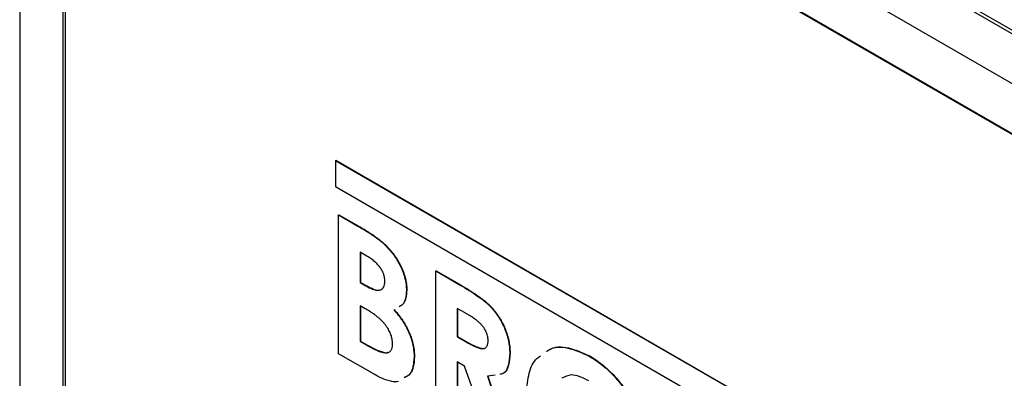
# Model space of a CAD drawing. Header units: inches. Extents: x 6.9 to 25.2, y 3.5 to 16.9.
# Tile 30 of 33: x 21.883 to 22.848, y 12.104 to 12.455. Entities that reach past the tile are written whole.
import ezdxf

# ---------------------------------------------------------------- set-up
doc = ezdxf.new("R2010")
doc.units = ezdxf.units.IN
doc.header["$LTSCALE"] = 2
doc.header["$MEASUREMENT"] = 0

msp = doc.modelspace()

# ---------------------------------------------------------------- linework, layer by layer
at = {"color": 7, "linetype": 'Continuous', "lineweight": 25}
for p, q in [((22.1779, 12.8328), (23.68865, 11.96067)), ((22.18571, 12.83164), (23.68907, 11.96377)), ((23.98351, 11.74146), (22.11463, 12.82035)), ((23.98351, 11.69247), (22.11604, 12.77054)), ((22.11816, 12.7685), (23.99129, 11.68717)), ((21.8827, 12.68641), (21.8827, 9.68808)), ((21.92512, 12.66029), (21.92512, 9.88323)), ((21.92725, 12.65825), (21.92725, 9.88364)), ((22.19206, 12.31716), (22.19241, 12.31737)), ((23.67698, 11.45993), (22.19206, 12.31716)), ((22.19206, 12.31716), (22.19206, 12.29185)), ((23.67734, 11.46014), (22.19241, 12.31737)), ((22.19206, 12.29185), (23.67698, 11.43462)), ((22.19524, 12.2641), (22.1956, 12.26431)), ((22.19524, 12.12801), (22.19524, 12.2641)), ((22.19524, 12.2641), (22.21413, 12.2532)), ((22.1956, 12.26431), (22.21448, 12.2534)), ((22.21413, 12.2532), (22.21448, 12.2534)), ((22.23816, 12.2369), (22.23851, 12.2371)), ((22.22303, 12.22363), (22.21639, 12.22746)), ((22.21639, 12.22746), (22.21639, 12.1978)), ((22.21675, 12.22726), (22.21675, 12.19801)), ((22.29043, 12.20915), (22.29078, 12.20936)), ((22.29043, 12.20915), (22.31508, 12.19492)), ((22.29043, 12.07306), (22.29043, 12.20915)), ((22.29078, 12.20936), (22.31543, 12.19513)), ((22.21639, 12.1978), (22.21675, 12.19801)), ((22.21675, 12.19801), (22.22237, 12.19476)), ((22.21639, 12.1978), (22.22201, 12.19456)), ((22.22201, 12.19456), (22.22237, 12.19476)), ((22.26172, 12.19023), (22.26208, 12.19043)), ((22.31508, 12.19492), (22.31543, 12.19513)), ((22.22145, 12.17221), (22.21639, 12.17512)), ((22.21639, 12.17512), (22.21639, 12.14023)), ((22.21675, 12.17492), (22.21675, 12.14043)), ((22.31878, 12.16836), (22.31158, 12.17251)), ((22.31158, 12.17251), (22.31158, 12.1446)), ((22.31194, 12.17231), (22.31194, 12.1448)), ((22.21639, 12.14023), (22.21675, 12.14043)), ((22.21639, 12.14023), (22.22249, 12.13671)), ((22.21675, 12.14043), (22.22284, 12.13691)), ((22.31158, 12.1446), (22.31194, 12.1448)), ((22.31158, 12.1446), (22.31982, 12.13984)), ((22.31194, 12.1448), (22.32017, 12.14005)), ((22.31982, 12.13984), (22.32017, 12.14005)), ((22.22249, 12.13671), (22.22284, 12.13691)), ((22.22839, 12.10888), (22.19524, 12.12801)), ((22.26928, 12.12467), (22.26963, 12.12487)), ((22.36295, 12.12863), (22.36331, 12.12883)), ((22.441, 12.12572), (22.44135, 12.12592)), ((22.31876, 12.11603), (22.31158, 12.12017)), ((22.31158, 12.12017), (22.31158, 12.06085)), ((22.31194, 12.11997), (22.31194, 12.06105)), ((22.34473, 12.04172), (22.31876, 12.11603)), ((22.34865, 12.10718), (22.34104, 12.10594)), ((22.34104, 12.10594), (22.36824, 12.02814)), ((22.3414, 12.10615), (22.36859, 12.02835))]:
    msp.add_line(p, q, dxfattribs=at)
for points, knots in [([(22.21413, 12.2532), (22.21545, 12.25244), (22.21801, 12.25096), (22.2217, 12.24868), (22.22512, 12.24651), (22.22827, 12.24448), (22.23114, 12.24245), (22.23373, 12.24056), (22.23605, 12.23874), (22.23749, 12.23749), (22.23816, 12.2369)], [0, 0, 0, 0, 0.163996, 0.317329, 0.45806, 0.589158, 0.707952, 0.816322, 0.913585, 1, 1, 1, 1]), ([(22.21448, 12.2534), (22.2158, 12.25264), (22.21836, 12.25116), (22.22205, 12.24888), (22.22548, 12.24671), (22.22862, 12.24468), (22.23149, 12.24265), (22.23408, 12.24076), (22.2364, 12.23895), (22.23784, 12.23769), (22.23851, 12.2371)], [0, 0, 0, 0, 0.163996, 0.317329, 0.45806, 0.589158, 0.707952, 0.816322, 0.913585, 1, 1, 1, 1]), ([(22.23816, 12.2369), (22.23905, 12.2361), (22.24079, 12.23455), (22.24328, 12.23199), (22.24564, 12.22938), (22.24787, 12.22667), (22.24995, 12.22386), (22.2519, 12.22095), (22.25372, 12.21795), (22.25537, 12.21486), (22.25686, 12.21174), (22.25816, 12.20861), (22.25927, 12.20549), (22.26018, 12.20239), (22.26086, 12.19932), (22.26135, 12.19626), (22.26168, 12.1932), (22.26171, 12.19123), (22.26172, 12.19023)], [0, 0, 0, 0, 0.068739, 0.134888, 0.19969, 0.262933, 0.325307, 0.386909, 0.44897, 0.510671, 0.572016, 0.632612, 0.692909, 0.752599, 0.812767, 0.873499, 0.935786, 1, 1, 1, 1]), ([(22.23851, 12.2371), (22.2394, 12.23631), (22.24114, 12.23475), (22.24363, 12.23219), (22.24599, 12.22958), (22.24823, 12.22688), (22.25031, 12.22406), (22.25226, 12.22115), (22.25407, 12.21815), (22.25572, 12.21506), (22.25721, 12.21195), (22.25851, 12.20881), (22.25963, 12.20569), (22.26053, 12.20259), (22.26121, 12.19952), (22.26171, 12.19646), (22.26203, 12.1934), (22.26206, 12.19143), (22.26208, 12.19043)], [0, 0, 0, 0, 0.068739, 0.134888, 0.19969, 0.262933, 0.325307, 0.386909, 0.44897, 0.510671, 0.572016, 0.632612, 0.692909, 0.752599, 0.812767, 0.873499, 0.935786, 1, 1, 1, 1]), ([(22.24057, 12.19917), (22.24053, 12.20025), (22.24045, 12.20233), (22.23957, 12.2057), (22.2382, 12.20903), (22.23658, 12.21169), (22.23506, 12.21376), (22.23376, 12.21529), (22.23233, 12.21682), (22.23073, 12.21822), (22.22901, 12.21968), (22.22714, 12.22103), (22.22513, 12.2224), (22.22374, 12.22321), (22.22303, 12.22363)], [0, 0, 0, 0, 0.11234, 0.217204, 0.320799, 0.429476, 0.486923, 0.547386, 0.610594, 0.678316, 0.750988, 0.828551, 0.911488, 1, 1, 1, 1]), ([(22.22201, 12.19456), (22.22278, 12.19413), (22.22425, 12.19329), (22.22638, 12.19225), (22.22836, 12.19144), (22.23018, 12.19084), (22.23187, 12.19044), (22.2334, 12.19026), (22.23477, 12.19031), (22.23637, 12.19065), (22.23806, 12.19154), (22.23955, 12.19337), (22.24042, 12.19595), (22.24052, 12.19807), (22.24057, 12.19917)], [0, 0, 0, 0, 0.088776, 0.171377, 0.248114, 0.321161, 0.388033, 0.452091, 0.512268, 0.568866, 0.676936, 0.781012, 0.886918, 1, 1, 1, 1]), ([(22.22237, 12.19476), (22.22472, 12.19357), (22.22941, 12.19119), (22.23468, 12.18955), (22.23626, 12.19083), (22.2363, 12.19087)], [0, 0, 0, 0, 0.493825, 0.984783, 1, 1, 1, 1]), ([(22.26172, 12.19023), (22.26153, 12.18746), (22.26115, 12.18193), (22.25864, 12.17612), (22.25567, 12.17469), (22.25456, 12.17415)], [0, 0, 0, 0, 0.384874, 0.769574, 1, 1, 1, 1]), ([(22.26208, 12.19043), (22.26188, 12.18767), (22.2615, 12.18213), (22.25899, 12.17632), (22.25603, 12.17489), (22.25492, 12.17436)], [0, 0, 0, 0, 0.384874, 0.769574, 1, 1, 1, 1]), ([(22.31508, 12.19492), (22.3167, 12.19398), (22.31984, 12.19215), (22.32436, 12.18934), (22.32851, 12.18667), (22.33229, 12.18404), (22.33572, 12.18153), (22.33879, 12.17908), (22.34149, 12.17676), (22.34386, 12.17443), (22.346, 12.17212), (22.34799, 12.16973), (22.3499, 12.16725), (22.35165, 12.16464), (22.35336, 12.16197), (22.35493, 12.15917), (22.3564, 12.15627), (22.35774, 12.15329), (22.35897, 12.15025), (22.36003, 12.14718), (22.36093, 12.14409), (22.36169, 12.141), (22.36226, 12.1379), (22.36264, 12.13481), (22.36293, 12.13168), (22.36294, 12.12966), (22.36295, 12.12863)], [0, 0, 0, 0, 0.07287, 0.14015, 0.202226, 0.258829, 0.310354, 0.356955, 0.398363, 0.434877, 0.469082, 0.502627, 0.536024, 0.569399, 0.60258, 0.636436, 0.67069, 0.705555, 0.740932, 0.776353, 0.811718, 0.848008, 0.884551, 0.921994, 0.960208, 1, 1, 1, 1]), ([(22.31543, 12.19513), (22.31706, 12.19418), (22.32019, 12.19236), (22.32471, 12.18955), (22.32886, 12.18687), (22.33265, 12.18424), (22.33608, 12.18174), (22.33914, 12.17929), (22.34185, 12.17696), (22.34422, 12.17464), (22.34636, 12.17232), (22.34835, 12.16993), (22.35025, 12.16746), (22.352, 12.16484), (22.35371, 12.16217), (22.35528, 12.15938), (22.35675, 12.15648), (22.35809, 12.15349), (22.35932, 12.15045), (22.36038, 12.14738), (22.36129, 12.1443), (22.36204, 12.14121), (22.36261, 12.1381), (22.363, 12.13502), (22.36328, 12.13189), (22.3633, 12.12986), (22.36331, 12.12883)], [0, 0, 0, 0, 0.07287, 0.14015, 0.202226, 0.258829, 0.310354, 0.356955, 0.398363, 0.434877, 0.469082, 0.502627, 0.536024, 0.569399, 0.60258, 0.636436, 0.67069, 0.705555, 0.740932, 0.776353, 0.811718, 0.848008, 0.884551, 0.921994, 0.960208, 1, 1, 1, 1]), ([(22.24812, 12.13783), (22.24811, 12.13856), (22.24807, 12.13998), (22.24779, 12.14219), (22.24728, 12.1444), (22.24663, 12.1466), (22.24574, 12.1488), (22.24467, 12.151), (22.24338, 12.15317), (22.24193, 12.15538), (22.24024, 12.15755), (22.2383, 12.15967), (22.23612, 12.16181), (22.23368, 12.16391), (22.23098, 12.16605), (22.22802, 12.16811), (22.22482, 12.17022), (22.2226, 12.17153), (22.22145, 12.17221)], [0, 0, 0, 0, 0.052811, 0.102862, 0.151654, 0.199519, 0.247724, 0.296209, 0.346725, 0.398963, 0.45473, 0.514183, 0.579215, 0.650139, 0.72753, 0.811507, 0.902504, 1, 1, 1, 1]), ([(22.24949, 12.17106), (22.25032, 12.17009), (22.25195, 12.16819), (22.25427, 12.16528), (22.25641, 12.16236), (22.25838, 12.15948), (22.26018, 12.15658), (22.26179, 12.1537), (22.26325, 12.15083), (22.26453, 12.14795), (22.26564, 12.14507), (22.26661, 12.14219), (22.26745, 12.13929), (22.26813, 12.13637), (22.26865, 12.13344), (22.26899, 12.13053), (22.26925, 12.12757), (22.26927, 12.12564), (22.26928, 12.12467)], [0, 0, 0, 0, 0.072784, 0.142709, 0.20947, 0.274688, 0.336441, 0.397676, 0.456563, 0.514816, 0.572851, 0.630799, 0.688952, 0.748769, 0.809245, 0.870729, 0.934272, 1, 1, 1, 1]), ([(22.24985, 12.17127), (22.25068, 12.1703), (22.25231, 12.1684), (22.25462, 12.16548), (22.25676, 12.16257), (22.25873, 12.15968), (22.26053, 12.15679), (22.26215, 12.15391), (22.26361, 12.15103), (22.26489, 12.14816), (22.26599, 12.14528), (22.26696, 12.14239), (22.2678, 12.13949), (22.26848, 12.13657), (22.269, 12.13365), (22.26934, 12.13073), (22.2696, 12.12777), (22.26962, 12.12585), (22.26963, 12.12487)], [0, 0, 0, 0, 0.072784, 0.142709, 0.20947, 0.274688, 0.336441, 0.397676, 0.456563, 0.514816, 0.572851, 0.630799, 0.688952, 0.748769, 0.809245, 0.870729, 0.934272, 1, 1, 1, 1]), ([(22.3418, 12.14117), (22.34178, 12.1419), (22.34173, 12.14333), (22.34125, 12.14565), (22.34052, 12.14796), (22.3395, 12.15029), (22.33821, 12.15254), (22.33674, 12.15473), (22.33503, 12.15676), (22.33347, 12.1584), (22.33204, 12.15964), (22.33075, 12.16069), (22.32926, 12.16178), (22.32756, 12.16295), (22.32566, 12.16421), (22.32355, 12.16554), (22.32124, 12.16692), (22.31962, 12.16786), (22.31878, 12.16836)], [0, 0, 0, 0, 0.063759, 0.124463, 0.185338, 0.246721, 0.309327, 0.372427, 0.437618, 0.505913, 0.54417, 0.58852, 0.640531, 0.697946, 0.763309, 0.835005, 0.913887, 1, 1, 1, 1]), ([(22.31982, 12.13984), (22.32083, 12.13927), (22.32276, 12.13818), (22.32553, 12.1367), (22.32805, 12.13553), (22.33033, 12.13457), (22.33237, 12.1338), (22.33416, 12.13335), (22.33573, 12.13307), (22.33706, 12.13308), (22.3382, 12.13331), (22.33918, 12.13376), (22.33999, 12.13446), (22.34065, 12.13536), (22.34117, 12.1365), (22.34155, 12.13783), (22.34176, 12.13941), (22.34179, 12.14056), (22.3418, 12.14117)], [0, 0, 0, 0, 0.10554, 0.202086, 0.290685, 0.370553, 0.44267, 0.507675, 0.565573, 0.616455, 0.663331, 0.708862, 0.753412, 0.798515, 0.845064, 0.893873, 0.944708, 1, 1, 1, 1]), ([(22.32017, 12.14005), (22.3249, 12.13751), (22.33081, 12.13434), (22.33693, 12.13295), (22.33792, 12.13348), (22.33806, 12.13356)], [0, 0, 0, 0, 0.775259, 0.969211, 1, 1, 1, 1]), ([(22.22249, 12.13671), (22.22369, 12.13602), (22.226, 12.1347), (22.22932, 12.13297), (22.23234, 12.13157), (22.23505, 12.1304), (22.23744, 12.12965), (22.23954, 12.12908), (22.24133, 12.12888), (22.24284, 12.12898), (22.2441, 12.12935), (22.24519, 12.12991), (22.24609, 12.13072), (22.24682, 12.13173), (22.24744, 12.13291), (22.24781, 12.13437), (22.2481, 12.13599), (22.24812, 12.13721), (22.24812, 12.13783)], [0, 0, 0, 0, 0.109605, 0.210729, 0.302106, 0.385275, 0.459318, 0.524848, 0.583642, 0.634641, 0.681202, 0.726798, 0.770652, 0.814017, 0.857946, 0.903306, 0.950528, 1, 1, 1, 1]), ([(22.22284, 12.13691), (22.22831, 12.13392), (22.23515, 12.13019), (22.24227, 12.12879), (22.24358, 12.12946), (22.24388, 12.12961)], [0, 0, 0, 0, 0.753902, 0.942499, 1, 1, 1, 1]), ([(22.39899, 12.13007), (22.39986, 12.13075), (22.40534, 12.13499), (22.41989, 12.13523), (22.43396, 12.12889), (22.441, 12.12572)], [0, 0, 0, 0, 0.086922, 0.543555, 1, 1, 1, 1]), ([(22.39934, 12.13027), (22.40022, 12.13095), (22.4057, 12.13519), (22.42024, 12.13544), (22.43432, 12.12909), (22.44135, 12.12592)], [0, 0, 0, 0, 0.086922, 0.543555, 1, 1, 1, 1]), ([(22.26928, 12.12467), (22.26872, 12.11826), (22.26789, 12.10868), (22.26165, 12.10561), (22.25959, 12.1046)], [0, 0, 0, 0, 0.668805, 1, 1, 1, 1]), ([(22.26963, 12.12487), (22.26908, 12.11846), (22.26825, 12.10888), (22.26201, 12.10582), (22.25994, 12.1048)], [0, 0, 0, 0, 0.668805, 1, 1, 1, 1]), ([(22.36295, 12.12863), (22.36264, 12.12452), (22.36201, 12.11631), (22.35835, 12.10835), (22.35411, 12.108), (22.35315, 12.10792)], [0, 0, 0, 0, 0.4373513, 0.8733746, 1, 1, 1, 1]), ([(22.36331, 12.12883), (22.36295, 12.12479), (22.36225, 12.11671), (22.35941, 12.10908), (22.35623, 12.10856), (22.35622, 12.10856)], [0, 0, 0, 0, 0.499702, 0.997886, 1, 1, 1, 1]), ([(22.37957, 12.0897), (22.3801, 12.09631), (22.38114, 12.10954), (22.38661, 12.12166), (22.39194, 12.1251), (22.39313, 12.12587)], [0, 0, 0, 0, 0.437174, 0.874185, 1, 1, 1, 1]), ([(22.441, 12.12572), (22.44305, 12.12447), (22.44709, 12.12202), (22.45304, 12.11757), (22.45878, 12.11262), (22.46429, 12.10716), (22.46957, 12.10112), (22.47465, 12.09462), (22.47948, 12.08753), (22.48403, 12.08003), (22.48824, 12.0723), (22.49189, 12.06448), (22.49501, 12.05671), (22.49757, 12.04897), (22.49954, 12.04127), (22.50092, 12.03363), (22.5018, 12.02599), (22.5019, 12.02108), (22.50196, 12.01858)], [0, 0, 0, 0, 0.06339, 0.125146, 0.185632, 0.245954, 0.30608, 0.367189, 0.429735, 0.494367, 0.559193, 0.622224, 0.684166, 0.74583, 0.807448, 0.870008, 0.933934, 1, 1, 1, 1]), ([(22.44135, 12.12592), (22.4434, 12.12468), (22.44745, 12.12222), (22.4534, 12.11778), (22.45913, 12.11283), (22.46465, 12.10736), (22.46992, 12.10132), (22.475, 12.09482), (22.47983, 12.08774), (22.48439, 12.08024), (22.48859, 12.0725), (22.49224, 12.06469), (22.49536, 12.05692), (22.49792, 12.04918), (22.49989, 12.04147), (22.50127, 12.03383), (22.50216, 12.0262), (22.50226, 12.02129), (22.50231, 12.01879)], [0, 0, 0, 0, 0.06339, 0.125146, 0.185632, 0.245954, 0.30608, 0.367189, 0.429735, 0.494367, 0.559193, 0.622224, 0.684166, 0.74583, 0.807448, 0.870008, 0.933934, 1, 1, 1, 1]), ([(22.25387, 12.10076), (22.25289, 12.10061), (22.2512, 12.1005), (22.24869, 12.10064), (22.24635, 12.10108), (22.24383, 12.10171), (22.24111, 12.10263), (22.2382, 12.10383), (22.2351, 12.10527), (22.23181, 12.10695), (22.22955, 12.10822), (22.22839, 12.10888)], [0.56, 0.56, 0.56, 0.56, 0.6176722, 0.6563308, 0.6970469, 0.740666, 0.7867782, 0.8355723, 0.8872448, 0.9418953, 1, 1, 1, 1]), ([(22.44067, 12.10148), (22.43452, 12.10446), (22.4243, 12.1094), (22.41698, 12.10558), (22.41405, 12.10406)], [0, 0, 0, 0, 0.601056, 1, 1, 1, 1])]:
    msp.add_open_spline(points, degree=3, knots=knots, dxfattribs=at)

doc.saveas('drawing.dxf')
